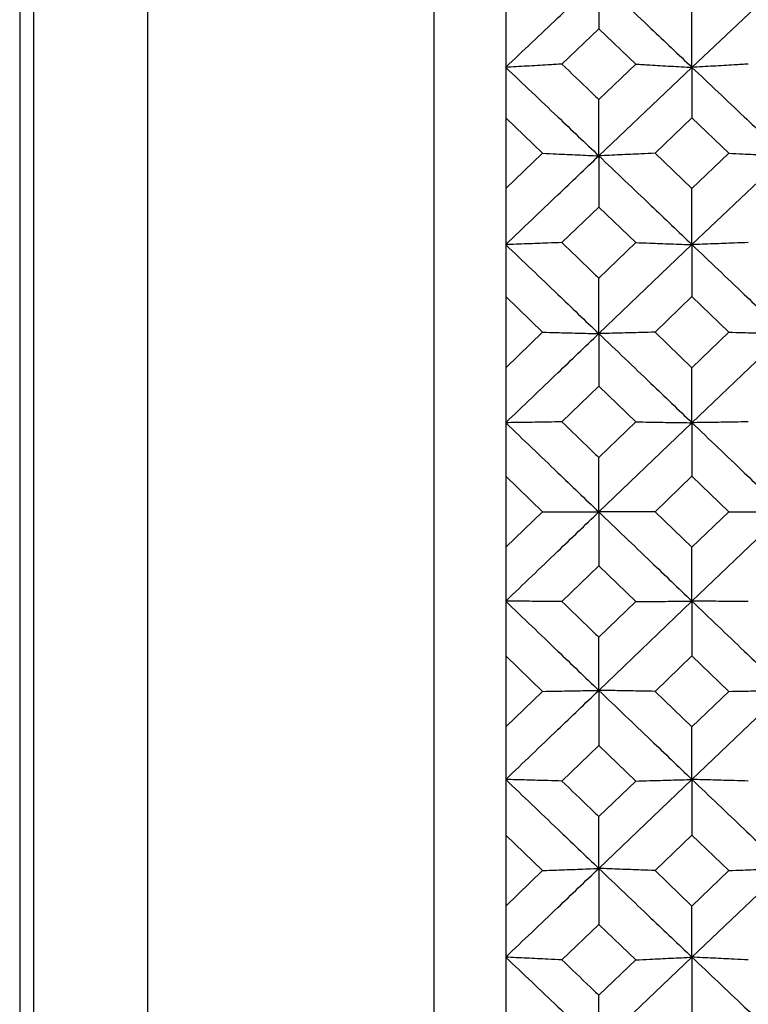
# Model space of a CAD drawing. Header units: inches. Extents: x 0.9 to 16, y 4.3 to 9.2.
# Tile 23 of 55: x 7.234 to 7.552, y 5.806 to 6.236. Entities that reach past the tile are written whole.
import ezdxf

# ---------------------------------------------------------------- set-up
doc = ezdxf.new("R2010")
doc.units = ezdxf.units.IN
doc.header["$MEASUREMENT"] = 0

msp = doc.modelspace()

# ---------------------------------------------------------------- linework, layer by layer
at = {"color": 7, "linetype": 'Continuous', "lineweight": 25}
for p, q in [((7.23364, 7.6299), (7.23364, 6.0049)), ((7.23964, 7.4899), (7.23964, 5.90413)), ((7.41464, 4.53615), (7.41464, 7.47365)), ((7.28964, 5.90854), (7.28964, 7.4249)), ((7.48655, 6.25361), (7.48655, 6.23187)), ((7.52725, 6.21507), (7.56797, 6.25361)), ((7.44589, 6.23993), (7.44589, 6.19298)), ((7.52725, 6.21507), (7.52725, 6.23993)), ((7.47043, 6.21648), (7.48655, 6.23187)), ((7.48655, 6.23187), (7.50267, 6.21648)), ((7.48655, 6.20107), (7.50267, 6.21648)), ((7.48655, 6.17638), (7.52725, 6.21507)), ((7.52725, 6.21507), (7.52725, 6.19298)), ((7.48655, 6.17638), (7.48655, 6.20107)), ((7.44589, 6.19298), (7.44589, 6.16207)), ((7.44589, 6.19298), (7.46199, 6.17754)), ((7.51112, 6.17754), (7.52725, 6.19298)), ((7.52725, 6.19298), (7.54338, 6.17754)), ((7.44589, 6.16207), (7.46199, 6.17754)), ((7.48655, 6.17638), (7.48655, 6.15396)), ((7.51112, 6.17754), (7.52725, 6.16207)), ((7.52725, 6.16207), (7.54338, 6.17754)), ((7.52725, 6.13758), (7.56797, 6.17638)), ((7.44589, 6.16207), (7.44589, 6.11484)), ((7.52725, 6.13758), (7.52725, 6.16207)), ((7.47043, 6.13847), (7.48655, 6.15396)), ((7.48655, 6.15396), (7.50267, 6.13847)), ((7.48655, 6.12297), (7.50267, 6.13847)), ((7.48655, 6.09869), (7.52725, 6.13758)), ((7.52725, 6.13758), (7.52725, 6.11484)), ((7.48655, 6.09869), (7.48655, 6.12297)), ((7.44589, 6.11484), (7.44589, 6.08378)), ((7.44589, 6.11484), (7.46199, 6.09932)), ((7.51112, 6.09932), (7.52725, 6.11484)), ((7.52725, 6.11484), (7.54338, 6.09932)), ((7.44589, 6.08378), (7.46199, 6.09932)), ((7.48655, 6.09869), (7.48655, 6.07564)), ((7.51112, 6.09932), (7.52725, 6.08378)), ((7.52725, 6.08378), (7.54338, 6.09932)), ((7.52725, 6.05973), (7.56797, 6.09869)), ((7.44589, 6.08378), (7.44589, 6.0364)), ((7.52725, 6.05973), (7.52725, 6.08378)), ((7.47043, 6.0601), (7.48655, 6.07564)), ((7.48655, 6.07564), (7.50267, 6.0601)), ((7.48655, 6.04455), (7.50267, 6.0601)), ((7.48655, 6.02073), (7.52725, 6.05973)), ((7.52725, 6.05973), (7.52725, 6.0364)), ((7.48655, 6.02073), (7.48655, 6.04455)), ((7.44589, 6.0364), (7.44589, 6.00528)), ((7.44589, 6.0364), (7.46199, 6.02084)), ((7.51112, 6.02084), (7.52725, 6.0364)), ((7.52725, 6.0364), (7.54338, 6.02084)), ((7.44589, 6.00528), (7.46199, 6.02084)), ((7.48655, 6.02073), (7.48655, 5.99713)), ((7.51112, 6.02084), (7.52725, 6.00528)), ((7.52725, 6.00528), (7.54338, 6.02084)), ((7.52725, 5.98173), (7.56797, 6.02073)), ((7.23364, 6.0049), (7.23364, 4.3799)), ((7.44589, 6.00528), (7.44589, 5.95787)), ((7.52725, 5.98173), (7.52725, 6.00528)), ((7.47043, 5.98157), (7.48655, 5.99713)), ((7.48655, 5.99713), (7.50267, 5.98157)), ((7.48655, 5.94274), (7.52725, 5.98173)), ((7.48655, 5.96602), (7.50267, 5.98157)), ((7.52725, 5.98173), (7.52725, 5.95787)), ((7.48655, 5.94274), (7.48655, 5.96602)), ((7.44589, 5.95787), (7.44589, 5.92678)), ((7.44589, 5.95787), (7.46199, 5.94232)), ((7.51112, 5.94232), (7.52725, 5.95787)), ((7.52725, 5.95787), (7.54338, 5.94232)), ((7.44589, 5.92678), (7.46199, 5.94232)), ((7.48655, 5.94274), (7.48655, 5.91864)), ((7.51112, 5.94232), (7.52725, 5.92678)), ((7.52725, 5.90379), (7.56797, 5.94274)), ((7.52725, 5.92678), (7.54338, 5.94232)), ((7.44589, 5.92678), (7.44589, 5.87947)), ((7.52725, 5.90379), (7.52725, 5.92678)), ((7.47043, 5.90311), (7.48655, 5.91864)), ((7.48655, 5.91864), (7.50267, 5.90311)), ((7.28964, 4.5849), (7.28964, 5.90854)), ((7.23964, 5.90413), (7.23964, 4.5199)), ((7.48655, 5.86491), (7.52725, 5.90379)), ((7.48655, 5.88759), (7.50267, 5.90311)), ((7.52725, 5.90379), (7.52725, 5.87947)), ((7.48655, 5.86491), (7.48655, 5.88759)), ((7.44589, 5.87947), (7.44589, 5.84849)), ((7.44589, 5.87947), (7.46199, 5.86397)), ((7.51112, 5.86397), (7.52725, 5.87947)), ((7.52725, 5.87947), (7.54338, 5.86397)), ((7.44589, 5.84849), (7.46199, 5.86397)), ((7.48655, 5.86491), (7.48655, 5.84038)), ((7.51112, 5.86397), (7.52725, 5.84849)), ((7.52725, 5.82613), (7.56797, 5.86491)), ((7.52725, 5.84849), (7.54338, 5.86397)), ((7.44589, 5.84849), (7.44589, 5.80141)), ((7.52725, 5.82613), (7.52725, 5.84849)), ((7.47043, 5.82493), (7.48655, 5.84038)), ((7.48655, 5.84038), (7.50267, 5.82493)), ((7.48655, 5.78747), (7.52725, 5.82613)), ((7.48655, 5.80949), (7.50267, 5.82493)), ((7.52725, 5.82613), (7.52725, 5.80141)), ((7.48655, 5.78747), (7.48655, 5.80949))]:
    msp.add_line(p, q, dxfattribs=at)
for points, knots in [([(7.44589, 6.21507), (7.45348, 6.22227), (7.46703, 6.23514), (7.48058, 6.24797), (7.48655, 6.25361)], [0, 0, 0, 0, 0.559819, 1, 1, 1, 1]), ([(7.48655, 6.25361), (7.49414, 6.24643), (7.50771, 6.2336), (7.52128, 6.22073), (7.52725, 6.21507)], [0, 0, 0, 0, 0.559906, 1, 1, 1, 1]), ([(7.47043, 6.21648), (7.4684, 6.21636), (7.4633, 6.21606), (7.45512, 6.21559), (7.44897, 6.21524), (7.44589, 6.21507)], [0, 0, 0, 0, 0.249989, 0.624987, 1, 1, 1, 1]), ([(7.44589, 6.21507), (7.45348, 6.20786), (7.46703, 6.19497), (7.48058, 6.18207), (7.48655, 6.17638)], [0, 0, 0, 0, 0.55982, 1, 1, 1, 1]), ([(7.47043, 6.21648), (7.47459, 6.21251), (7.47996, 6.20737), (7.48533, 6.20223), (7.48655, 6.20107)], [0, 0, 0, 0, 0.77341, 1, 1, 1, 1]), ([(7.50267, 6.21648), (7.50471, 6.21636), (7.50982, 6.21606), (7.51801, 6.21559), (7.52417, 6.21524), (7.52725, 6.21507)], [0, 0, 0, 0, 0.249988, 0.624985, 1, 1, 1, 1]), ([(7.55183, 6.21648), (7.54979, 6.21636), (7.54469, 6.21606), (7.5365, 6.21559), (7.53033, 6.21524), (7.52725, 6.21507)], [0, 0, 0, 0, 0.24999, 0.624986, 1, 1, 1, 1]), ([(7.52725, 6.21507), (7.53485, 6.20786), (7.54842, 6.19498), (7.562, 6.18207), (7.56797, 6.17638)], [0, 0, 0, 0, 0.559992, 1, 1, 1, 1]), ([(7.44589, 6.13758), (7.45348, 6.14483), (7.46703, 6.15778), (7.48058, 6.1707), (7.48655, 6.17638)], [0, 0, 0, 0, 0.55982, 1, 1, 1, 1]), ([(7.46199, 6.17754), (7.46403, 6.17744), (7.46913, 6.17719), (7.47731, 6.17681), (7.48347, 6.17653), (7.48655, 6.17638)], [0, 0, 0, 0, 0.249987, 0.624987, 1, 1, 1, 1]), ([(7.51112, 6.17754), (7.50908, 6.17744), (7.50398, 6.17719), (7.49579, 6.17681), (7.48963, 6.17653), (7.48655, 6.17638)], [0, 0, 0, 0, 0.249987, 0.624985, 1, 1, 1, 1]), ([(7.48655, 6.17638), (7.49414, 6.16915), (7.50771, 6.15622), (7.52128, 6.14328), (7.52725, 6.13758)], [0, 0, 0, 0, 0.559906, 1, 1, 1, 1]), ([(7.54338, 6.17754), (7.54542, 6.17744), (7.55053, 6.17719), (7.55872, 6.17681), (7.56489, 6.17653), (7.56797, 6.17638)], [0, 0, 0, 0, 0.249989, 0.624987, 1, 1, 1, 1]), ([(7.47043, 6.13847), (7.4684, 6.1384), (7.4633, 6.13821), (7.45512, 6.13791), (7.44897, 6.13769), (7.44589, 6.13758)], [0, 0, 0, 0, 0.249988, 0.624985, 1, 1, 1, 1]), ([(7.44589, 6.13758), (7.45348, 6.13033), (7.46703, 6.11737), (7.48058, 6.1044), (7.48655, 6.09869)], [0, 0, 0, 0, 0.55982, 1, 1, 1, 1]), ([(7.47043, 6.13847), (7.47459, 6.13448), (7.47996, 6.12931), (7.48533, 6.12414), (7.48655, 6.12297)], [0, 0, 0, 0, 0.773409, 1, 1, 1, 1]), ([(7.50267, 6.13847), (7.50471, 6.1384), (7.50982, 6.13821), (7.51801, 6.13791), (7.52417, 6.13769), (7.52725, 6.13758)], [0, 0, 0, 0, 0.249987, 0.624985, 1, 1, 1, 1]), ([(7.55183, 6.13847), (7.54979, 6.1384), (7.54469, 6.13821), (7.5365, 6.13791), (7.53033, 6.13769), (7.52725, 6.13758)], [0, 0, 0, 0, 0.249987, 0.624984, 1, 1, 1, 1]), ([(7.52725, 6.13758), (7.53485, 6.13033), (7.54842, 6.11737), (7.562, 6.1044), (7.56797, 6.09869)], [0, 0, 0, 0, 0.559992, 1, 1, 1, 1]), ([(7.44589, 6.05973), (7.45348, 6.067), (7.46703, 6.08), (7.48058, 6.09298), (7.48655, 6.09869)], [0, 0, 0, 0, 0.559819, 1, 1, 1, 1]), ([(7.46199, 6.09932), (7.46403, 6.09926), (7.46913, 6.09913), (7.47731, 6.09892), (7.48347, 6.09876), (7.48655, 6.09869)], [0, 0, 0, 0, 0.2499855, 0.6249859, 1, 1, 1, 1]), ([(7.51112, 6.09932), (7.50908, 6.09926), (7.50398, 6.09913), (7.49579, 6.09892), (7.48963, 6.09876), (7.48655, 6.09869)], [0, 0, 0, 0, 0.249986, 0.624985, 1, 1, 1, 1]), ([(7.48655, 6.09869), (7.49414, 6.09142), (7.50771, 6.07844), (7.52128, 6.06545), (7.52725, 6.05973)], [0, 0, 0, 0, 0.559906, 1, 1, 1, 1]), ([(7.54338, 6.09932), (7.54542, 6.09926), (7.55053, 6.09913), (7.55872, 6.09892), (7.56489, 6.09876), (7.56797, 6.09869)], [0, 0, 0, 0, 0.249989, 0.624986, 1, 1, 1, 1]), ([(7.47043, 6.0601), (7.4684, 6.06007), (7.4633, 6.05999), (7.45512, 6.05987), (7.44897, 6.05977), (7.44589, 6.05973)], [0, 0, 0, 0, 0.249988, 0.624987, 1, 1, 1, 1]), ([(7.47043, 6.0601), (7.47459, 6.05609), (7.47996, 6.0509), (7.48533, 6.04572), (7.48655, 6.04455)], [0, 0, 0, 0, 0.773409, 1, 1, 1, 1]), ([(7.50267, 6.0601), (7.50471, 6.06007), (7.50982, 6.05999), (7.51801, 6.05987), (7.52417, 6.05977), (7.52725, 6.05973)], [0, 0, 0, 0, 0.249989, 0.624986, 1, 1, 1, 1]), ([(7.55183, 6.0601), (7.54979, 6.06007), (7.54469, 6.05999), (7.5365, 6.05987), (7.53033, 6.05977), (7.52725, 6.05973)], [0, 0, 0, 0, 0.249989, 0.624985, 1, 1, 1, 1]), ([(7.44589, 6.05973), (7.45348, 6.05245), (7.46703, 6.03945), (7.48058, 6.02645), (7.48655, 6.02073)], [0, 0, 0, 0, 0.55982, 1, 1, 1, 1]), ([(7.52725, 6.05973), (7.53485, 6.05245), (7.54842, 6.03946), (7.562, 6.02645), (7.56797, 6.02073)], [0, 0, 0, 0, 0.559992, 1, 1, 1, 1]), ([(7.44589, 5.98173), (7.45348, 5.98901), (7.46703, 6.00201), (7.48058, 6.01501), (7.48655, 6.02073)], [0, 0, 0, 0, 0.559819, 1, 1, 1, 1]), ([(7.46199, 6.02084), (7.46403, 6.02083), (7.46913, 6.02081), (7.47731, 6.02077), (7.48347, 6.02075), (7.48655, 6.02073)], [0, 0, 0, 0, 0.249985, 0.624987, 1, 1, 1, 1]), ([(7.51112, 6.02084), (7.50908, 6.02083), (7.50398, 6.02081), (7.49579, 6.02077), (7.48963, 6.02075), (7.48655, 6.02073)], [0, 0, 0, 0, 0.249985, 0.624986, 1, 1, 1, 1]), ([(7.48655, 6.02073), (7.49414, 6.01345), (7.50771, 6.00045), (7.52128, 5.98745), (7.52725, 5.98173)], [0, 0, 0, 0, 0.559906, 1, 1, 1, 1]), ([(7.54338, 6.02084), (7.54542, 6.02083), (7.55053, 6.02081), (7.55872, 6.02077), (7.56489, 6.02075), (7.56797, 6.02073)], [0, 0, 0, 0, 0.249989, 0.624985, 1, 1, 1, 1]), ([(7.47043, 5.98157), (7.4684, 5.98158), (7.4633, 5.98162), (7.45512, 5.98167), (7.44897, 5.98171), (7.44589, 5.98173)], [0, 0, 0, 0, 0.249989, 0.624987, 1, 1, 1, 1]), ([(7.44589, 5.98173), (7.45348, 5.97445), (7.46703, 5.96144), (7.48058, 5.94845), (7.48655, 5.94274)], [0, 0, 0, 0, 0.55982, 1, 1, 1, 1]), ([(7.47043, 5.98157), (7.47459, 5.97756), (7.47996, 5.97237), (7.48533, 5.96719), (7.48655, 5.96602)], [0, 0, 0, 0, 0.773409, 1, 1, 1, 1]), ([(7.50267, 5.98157), (7.50471, 5.98158), (7.50982, 5.98162), (7.51801, 5.98167), (7.52417, 5.98171), (7.52725, 5.98173)], [0, 0, 0, 0, 0.249987, 0.624986, 1, 1, 1, 1]), ([(7.55183, 5.98157), (7.54979, 5.98158), (7.54469, 5.98162), (7.5365, 5.98167), (7.53033, 5.98171), (7.52725, 5.98173)], [0, 0, 0, 0, 0.24999, 0.624985, 1, 1, 1, 1]), ([(7.52725, 5.98173), (7.53485, 5.97445), (7.54842, 5.96145), (7.562, 5.94845), (7.56797, 5.94274)], [0, 0, 0, 0, 0.559993, 1, 1, 1, 1]), ([(7.44589, 5.90379), (7.45348, 5.91105), (7.46703, 5.92403), (7.48058, 5.93702), (7.48655, 5.94274)], [0, 0, 0, 0, 0.5598189, 1, 1, 1, 1]), ([(7.46199, 5.94232), (7.46403, 5.94235), (7.46913, 5.94244), (7.47731, 5.94258), (7.48347, 5.94268), (7.48655, 5.94274)], [0, 0, 0, 0, 0.249987, 0.6249861, 1, 1, 1, 1]), ([(7.51112, 5.94232), (7.50908, 5.94235), (7.50398, 5.94244), (7.49579, 5.94258), (7.48963, 5.94268), (7.48655, 5.94274)], [0, 0, 0, 0, 0.2499851, 0.6249849, 1, 1, 1, 1]), ([(7.48655, 5.94274), (7.49414, 5.93546), (7.50771, 5.92247), (7.52128, 5.9095), (7.52725, 5.90379)], [0, 0, 0, 0, 0.559906, 1, 1, 1, 1]), ([(7.54338, 5.94232), (7.54542, 5.94235), (7.55053, 5.94244), (7.55872, 5.94258), (7.56489, 5.94268), (7.56797, 5.94274)], [0, 0, 0, 0, 0.249989, 0.624986, 1, 1, 1, 1]), ([(7.47043, 5.90311), (7.4684, 5.90317), (7.4633, 5.90331), (7.45512, 5.90354), (7.44897, 5.9037), (7.44589, 5.90379)], [0, 0, 0, 0, 0.249988, 0.624987, 1, 1, 1, 1]), ([(7.44589, 5.90379), (7.45348, 5.89653), (7.46703, 5.88355), (7.48058, 5.87061), (7.48655, 5.86491)], [0, 0, 0, 0, 0.55982, 1, 1, 1, 1]), ([(7.47043, 5.90311), (7.47459, 5.89911), (7.47996, 5.89393), (7.48533, 5.88876), (7.48655, 5.88759)], [0, 0, 0, 0, 0.773409, 1, 1, 1, 1]), ([(7.50267, 5.90311), (7.50471, 5.90317), (7.50982, 5.90331), (7.51801, 5.90354), (7.52417, 5.9037), (7.52725, 5.90379)], [0, 0, 0, 0, 0.249989, 0.624986, 1, 1, 1, 1]), ([(7.55183, 5.90311), (7.54979, 5.90317), (7.54469, 5.90331), (7.5365, 5.90354), (7.53033, 5.9037), (7.52725, 5.90379)], [0, 0, 0, 0, 0.2499896, 0.6249864, 1, 1, 1, 1]), ([(7.52725, 5.90379), (7.53485, 5.89652), (7.54842, 5.88356), (7.562, 5.87061), (7.56797, 5.86491)], [0, 0, 0, 0, 0.559992, 1, 1, 1, 1]), ([(7.44589, 5.82613), (7.45348, 5.83336), (7.46703, 5.84628), (7.48058, 5.85921), (7.48655, 5.86491)], [0, 0, 0, 0, 0.55982, 1, 1, 1, 1]), ([(7.46199, 5.86397), (7.46403, 5.86405), (7.46913, 5.86425), (7.47731, 5.86456), (7.48347, 5.86479), (7.48655, 5.86491)], [0, 0, 0, 0, 0.249986, 0.624986, 1, 1, 1, 1]), ([(7.51112, 5.86397), (7.50908, 5.86405), (7.50398, 5.86425), (7.49579, 5.86456), (7.48963, 5.86479), (7.48655, 5.86491)], [0, 0, 0, 0, 0.249987, 0.624985, 1, 1, 1, 1]), ([(7.48655, 5.86491), (7.49414, 5.85766), (7.50771, 5.84472), (7.52128, 5.83181), (7.52725, 5.82613)], [0, 0, 0, 0, 0.559907, 1, 1, 1, 1]), ([(7.54338, 5.86397), (7.54542, 5.86405), (7.55053, 5.86425), (7.55872, 5.86456), (7.56489, 5.86479), (7.56797, 5.86491)], [0, 0, 0, 0, 0.249988, 0.624987, 1, 1, 1, 1]), ([(7.47043, 5.82493), (7.4684, 5.82503), (7.4633, 5.82528), (7.45512, 5.82568), (7.44897, 5.82598), (7.44589, 5.82613)], [0, 0, 0, 0, 0.249987, 0.624986, 1, 1, 1, 1]), ([(7.44589, 5.82613), (7.45348, 5.8189), (7.46703, 5.80599), (7.48058, 5.79313), (7.48655, 5.78747)], [0, 0, 0, 0, 0.5598193, 1, 1, 1, 1]), ([(7.47043, 5.82493), (7.47459, 5.82094), (7.47996, 5.8158), (7.48533, 5.81065), (7.48655, 5.80949)], [0, 0, 0, 0, 0.773412, 1, 1, 1, 1]), ([(7.50267, 5.82493), (7.50471, 5.82503), (7.50982, 5.82528), (7.51801, 5.82568), (7.52417, 5.82598), (7.52725, 5.82613)], [0, 0, 0, 0, 0.2499876, 0.624985, 1, 1, 1, 1]), ([(7.55183, 5.82493), (7.54979, 5.82503), (7.54469, 5.82528), (7.5365, 5.82568), (7.53033, 5.82598), (7.52725, 5.82613)], [0, 0, 0, 0, 0.249988, 0.624984, 1, 1, 1, 1]), ([(7.52725, 5.82613), (7.53485, 5.8189), (7.54842, 5.806), (7.562, 5.79313), (7.56797, 5.78747)], [0, 0, 0, 0, 0.559992, 1, 1, 1, 1])]:
    msp.add_open_spline(points, degree=3, knots=knots, dxfattribs=at)

doc.saveas('drawing.dxf')
